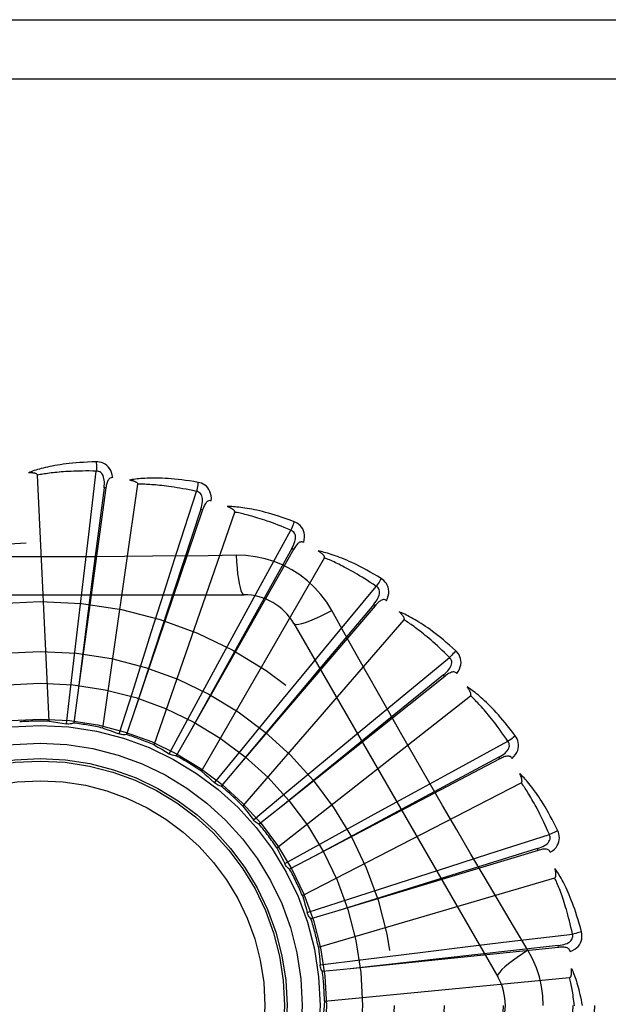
# Model space of a CAD drawing. Header units: inches. Extents: x 0 to 200, y 0 to 129.
# Tile 137 of 256: x 40.725 to 41.024, y 72.561 to 73.061. Entities that reach past the tile are written whole.
import ezdxf

# ---------------------------------------------------------------- set-up
doc = ezdxf.new("R2010")
doc.units = ezdxf.units.IN
doc.header["$LTSCALE"] = 11
doc.header["$MEASUREMENT"] = 0
doc.linetypes.add('HIDDEN', pattern=[0.2, 0.1, -0.1])
doc.layers.add('LEFTHAND_DOOR_ASSEMBLY', color=7, linetype='CONTINUOUS')

msp = doc.modelspace()

# ---------------------------------------------------------------- linework, layer by layer
at = {"layer": 'LEFTHAND_DOOR_ASSEMBLY', "color": 8, "linetype": 'HIDDEN'}
for p, q in [((40.1570536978, 73.0608016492), (41.2190536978, 73.0608016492)), ((40.1270536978, 73.0308016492), (41.2190536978, 73.0308016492)), ((40.7601797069, 72.7997826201), (40.7640566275, 72.8318452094)), ((40.7401286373, 72.7049802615), (40.7341823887, 72.8298073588)), ((40.767331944, 72.7015089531), (40.78511686, 72.8252057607)), ((40.7689085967, 72.8232835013), (40.7545361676, 72.7181690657)), ((40.7679578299, 72.823413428), (40.7625340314, 72.781124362)), ((40.7689086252, 72.8232837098), (40.7679578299, 72.823413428)), ((40.8049621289, 72.7908034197), (40.8148368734, 72.8215528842)), ((40.8179808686, 72.8122277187), (40.7839751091, 72.7117327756)), ((40.7933867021, 72.6929521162), (40.8342599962, 72.8110477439)), ((40.817071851, 72.8125351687), (40.8037428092, 72.7720367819)), ((40.8179809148, 72.8122278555), (40.817071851, 72.8125351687)), ((40.8472359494, 72.7735113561), (40.8627516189, 72.80183633)), ((40.7576549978, 72.77864383), (40.7601797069, 72.7997826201)), ((40.7984825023, 72.7705244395), (40.8049621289, 72.7908034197)), ((40.8640739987, 72.7920846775), (40.8116639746, 72.6998414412)), ((40.8632395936, 72.7925586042), (40.8424870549, 72.7553146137)), ((40.86407407, 72.79208480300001), (40.8632395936, 72.7925586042)), ((40.8173512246, 72.6796190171), (40.8798356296, 72.7878451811)), ((40.8350122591, 72.7891559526), (40.8208435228, 72.7889465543)), ((40.7625340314, 72.781124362), (40.7545288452, 72.71811161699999)), ((40.75513296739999, 72.7572653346), (40.7576549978, 72.77864383)), ((40.8037428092, 72.7720367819), (40.7839570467, 72.71167775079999)), ((40.7919601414, 72.7500095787), (40.7984825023, 72.7705244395)), ((40.8370355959, 72.75482512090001), (40.8472359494, 72.7735113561)), ((40.8854732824, 72.7485314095), (40.9060691, 72.7734081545)), ((40.6321117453, 72.7691350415), (40.8389956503, 72.7691350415)), ((40.9055220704, 72.763582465), (40.836602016, 72.6829248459)), ((40.9047924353, 72.7642057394), (40.87736645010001, 72.7315622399)), ((40.9055221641, 72.7635825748), (40.9047924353, 72.7642057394)), ((40.7514468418, 72.7256125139), (40.75513296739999, 72.7572653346)), ((40.8424870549, 72.7553146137), (40.81163582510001, 72.6997908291)), ((40.8383593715, 72.6619915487), (40.9201965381, 72.75643667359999)), ((40.8267486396, 72.7359153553), (40.8370355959, 72.75482512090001)), ((40.8642547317, 72.7545517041), (40.9676966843, 72.5753849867)), ((40.7823502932, 72.71962636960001), (40.7919601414, 72.7500095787)), ((40.8719208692, 72.7321132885), (40.8854732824, 72.7485314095)), ((40.8115623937, 72.707899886), (40.8267486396, 72.7359153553)), ((40.918292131, 72.7167664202), (40.9432237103, 72.7372958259)), ((40.87736645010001, 72.7315622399), (40.8365647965, 72.6828804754)), ((40.858241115, 72.7154920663), (40.8719208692, 72.7321132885)), ((40.7489254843, 72.70366512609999), (40.7514468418, 72.7256125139)), ((40.9408270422, 72.7277512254), (40.8578879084, 72.6615944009)), ((40.940228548, 72.72850132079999), (40.9071203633, 72.7016381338)), ((40.940827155, 72.7277513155), (40.940228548, 72.72850132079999)), ((40.7545361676, 72.7181690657), (40.7525843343, 72.7040439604)), ((40.7757209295, 72.6985527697), (40.7823502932, 72.71962636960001)), ((40.838027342, 72.690856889), (40.858241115, 72.7154920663)), ((40.8556518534, 72.64070681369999), (40.9538839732, 72.7179574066)), ((40.9018774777, 72.7032098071), (40.918292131, 72.7167664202)), ((40.7839751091, 72.7117327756), (40.7793853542, 72.69823231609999)), ((40.8010646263, 72.68846172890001), (40.8115623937, 72.707899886)), ((40.9071203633, 72.7016381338), (40.8578429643, 72.661557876)), ((40.8852993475, 72.6894778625), (40.9018774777, 72.7032098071)), ((40.8116639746, 72.6998414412), (40.8046021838, 72.68745356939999)), ((40.8240405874, 72.6737567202), (40.838027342, 72.690856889)), ((40.9445063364, 72.67936445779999), (40.9728725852, 72.6948045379)), ((40.8607886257, 72.6691133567), (40.8852993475, 72.6894778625)), ((40.9687129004, 72.6858859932), (40.8747523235, 72.636621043)), ((40.9682671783, 72.6867357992), (40.9306734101, 72.66662383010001)), ((40.9687130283, 72.68588606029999), (40.9682671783, 72.6867357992)), ((40.836602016, 72.6829248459), (40.8273234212, 72.6720972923)), ((40.9258227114, 72.6691593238), (40.9445063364, 72.67936445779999)), ((40.8686036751, 72.6165340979), (40.9796803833, 72.673798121)), ((40.8438184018, 72.654969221), (40.8607886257, 72.6691133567)), ((40.9306734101, 72.66662383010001), (40.8747012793, 72.6365936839)), ((40.906945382, 72.6588129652), (40.9258227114, 72.6691593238)), ((40.8578879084, 72.6615944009), (40.8467278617, 72.65271850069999)), ((40.8790235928, 72.64345515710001), (40.906945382, 72.6588129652)), ((40.9631684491, 72.6376773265), (40.9939441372, 72.64747003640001)), ((40.8596832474, 72.6327782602), (40.8790235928, 72.64345515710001)), ((40.9878949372, 72.6404186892), (40.947174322, 72.627784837)), ((40.9881719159, 72.6394999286), (40.9878949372, 72.6404186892)), ((40.8747523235, 72.636621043), (40.8621141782, 72.6300175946)), ((40.9881717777, 72.639499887), (40.8865857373, 72.60890737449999)), ((40.9428911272, 72.6311925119), (40.9631684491, 72.6376773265)), ((40.8598028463, 72.6325369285), (40.8596832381, 72.6327782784)), ((40.9223968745, 72.62460568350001), (40.9428911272, 72.6311925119)), ((40.876746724, 72.5903470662), (40.996653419, 72.6255548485)), ((40.947174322, 72.627784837), (40.8865304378, 72.60889017)), ((40.8920731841, 72.6148096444), (40.9223968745, 72.62460568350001)), ((40.8710617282, 72.6079858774), (40.8920731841, 72.6148096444)), ((40.8865857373, 72.60890737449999), (40.8729262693, 72.6048150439)), ((40.9830436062, 72.5888451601), (40.9757778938, 72.6010109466)), ((40.9736039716, 72.5932117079), (41.0056767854, 72.5970031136)), ((40.9985003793, 72.59026942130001), (40.8929604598, 72.57945504)), ((40.9310953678, 72.5880923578), (40.9524658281, 72.5906815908)), ((40.9524658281, 72.5906815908), (40.9736039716, 72.5932117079)), ((40.9984024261, 72.5912240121), (40.9560267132, 72.5865248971)), ((40.9985005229, 72.5902694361), (40.9984024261, 72.5912240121)), ((40.9560267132, 72.5865248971), (40.8929029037, 72.57944861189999)), ((40.8994657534, 72.584212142), (40.9310953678, 72.5880923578)), ((40.8775425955, 72.58148813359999), (40.8994657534, 72.584212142)), ((40.8929604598, 72.57945504), (40.8787733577, 72.5780217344)), ((40.879786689, 72.5630921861), (41.0041896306, 72.5749712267))]:
    msp.add_line(p, q, dxfattribs=at)
for points in [[(40.7639969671, 72.83651788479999), (40.7617685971, 72.8364708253), (40.7596363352, 72.83639643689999), (40.7576023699, 72.83629772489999), (40.7556605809, 72.836176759), (40.7538067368, 72.8360352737), (40.7520371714, 72.8358754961), (40.7503479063, 72.8356990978), (40.7487355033, 72.83550815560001), (40.7471962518, 72.8353043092), (40.7457268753, 72.8350895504), (40.7443238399, 72.8348655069), (40.7429841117, 72.8346341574), (40.7417041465, 72.8343977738), (40.740481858, 72.83415653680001), (40.7393144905, 72.83391126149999), (40.7382005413, 72.8336616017), (40.7371382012, 72.8334070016), (40.7361257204, 72.8331482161), (40.7351614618, 72.83288525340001), (40.7342433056, 72.83261936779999), (40.7333692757, 72.8323513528), (40.7325372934, 72.8320823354), (40.7317453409, 72.83181394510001), (40.7309912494, 72.83154525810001), (40.7302719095, 72.8312754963), (40.7295882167, 72.8310054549)], [(40.7723862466, 72.8285497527), (40.7721471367, 72.8298868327), (40.7717993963, 72.8311014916), (40.7713415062, 72.8322019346), (40.7707786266, 72.8331773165), (40.770113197, 72.8340271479), (40.7693564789, 72.8347483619), (40.76851016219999, 72.83533962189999), (40.7676084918, 72.8358057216), (40.766675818, 72.8361422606), (40.7657436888, 72.8363678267), (40.7648549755, 72.8364934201), (40.7639969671, 72.83651788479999)], [(40.7639969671, 72.8365178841), (40.7640338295, 72.8358960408), (40.7640606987, 72.8351854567), (40.7640765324, 72.8344090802), (40.7640810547, 72.8335811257), (40.7640741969, 72.8327167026), (40.7640563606, 72.8318452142)], [(40.7341823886, 72.8298073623), (40.7341418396, 72.8299754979), (40.7340634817, 72.83012504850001), (40.7339435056, 72.830255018), (40.7337933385, 72.8303683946), (40.7336222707, 72.830467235), (40.7334329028, 72.83055333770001), (40.7332311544, 72.8306287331), (40.7330163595, 72.83069478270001), (40.7327895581, 72.8307534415), (40.7325515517, 72.8308049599), (40.7323033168, 72.830850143), (40.7320453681, 72.83088928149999), (40.7317789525, 72.8309228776), (40.7315028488, 72.8309511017), (40.7312166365, 72.83097435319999), (40.7309191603, 72.8309924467), (40.730603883, 72.8310055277), (40.7302865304, 72.8310130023), (40.729982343, 72.8310142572), (40.7296862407, 72.8310094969)], [(40.7640566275, 72.8318452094), (40.7622067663, 72.8318851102), (40.7604308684, 72.8319080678), (40.7587304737, 72.8319134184), (40.7571009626, 72.8319031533), (40.7555391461, 72.8318785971), (40.754042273, 72.83184108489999), (40.7526073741, 72.8317920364), (40.7512319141, 72.8317325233), (40.7499131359, 72.8316637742), (40.7486487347, 72.8315867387), (40.7474361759, 72.8315024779), (40.7462733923, 72.8314118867), (40.745158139, 72.8313159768), (40.7440884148, 72.83121545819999), (40.7430620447, 72.8311112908), (40.7420773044, 72.8310037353), (40.7411321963, 72.8308933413), (40.7402253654, 72.83078020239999), (40.7393552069, 72.8306644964), (40.7385204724, 72.83054652), (40.7377198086, 72.8304265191), (40.7369519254, 72.8303048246), (40.7362154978, 72.8301817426), (40.7355092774, 72.83005759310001), (40.7348313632, 72.8299328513), (40.7341823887, 72.8298073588)], [(40.767956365, 72.82341328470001), (40.7680666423, 72.8244452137), (40.7681230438, 72.8254264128), (40.7681228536, 72.8263595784), (40.7680638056, 72.8272412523), (40.767941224, 72.82807099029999), (40.7677539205, 72.8288418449), (40.7675021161, 72.8295513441), (40.7671804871, 72.8301825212), (40.7667854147, 72.8307173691), (40.7663223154, 72.8311541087), (40.7657929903, 72.8314841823), (40.7652232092, 72.8317095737), (40.7646423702, 72.8318299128), (40.7640522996, 72.8318456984)], [(40.7723898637, 72.8285492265), (40.7719280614, 72.8285670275), (40.7715014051, 72.8285010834), (40.7711083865, 72.8283463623), (40.7707535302, 72.8281179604), (40.7704434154, 72.8278283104), (40.7701703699, 72.8274803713), (40.7699297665, 72.82707888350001), (40.7697190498, 72.8266309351), (40.7695353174, 72.82614345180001), (40.7693749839, 72.8256216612), (40.7692340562, 72.8250725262), (40.7691108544, 72.8244977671), (40.7690019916, 72.8239019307), (40.7689085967, 72.8232835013)], [(40.8156626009, 72.8261524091), (40.8134655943, 72.82652792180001), (40.8113577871, 72.826858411), (40.8093418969, 72.8271464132), (40.8074123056, 72.82739511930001), (40.8055651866, 72.8276070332), (40.8037973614, 72.8277850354), (40.80210523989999, 72.8279315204), (40.8004858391, 72.828049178), (40.7989358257, 72.8281403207), (40.7974523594, 72.8282075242), (40.7960322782, 72.8282530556), (40.7946729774, 72.8282794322), (40.793371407, 72.8282895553), (40.79212555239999, 72.82828399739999), (40.7909328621, 72.8282640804), (40.789791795, 72.8282297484), (40.7887004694, 72.8281807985), (40.7876573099, 72.8281183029), (40.7866607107, 72.82804257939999), (40.7857088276, 72.8279552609), (40.7847998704, 72.8278575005), (40.7839320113, 72.8277507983), (40.7831035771, 72.8276371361), (40.7823122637, 72.8275160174), (40.7815548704, 72.8273872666), (40.7808324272, 72.8272514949)], [(40.78511686, 72.8252057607), (40.7851088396, 72.8253785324), (40.7850601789, 72.8255401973), (40.7849669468, 72.8256904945), (40.7848409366, 72.8258302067), (40.7846916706, 72.82595960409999), (40.7845220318, 72.8260799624), (40.7843382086, 72.8261921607), (40.7841398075, 72.8262976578), (40.7839282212, 72.8263981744), (40.7837042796, 72.8264938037), (40.7834690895, 72.82658515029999), (40.7832232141, 72.8266724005), (40.7829679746, 72.82675580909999), (40.782702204, 72.8268357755), (40.7824255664, 72.8269127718), (40.7821368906, 72.826986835), (40.7818351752, 72.8270584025), (40.7815195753, 72.8271267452), (40.7811887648, 72.82719120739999), (40.7808431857, 72.8272520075)], [(40.8148368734, 72.8215528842), (40.8130281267, 72.8219427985), (40.8112887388, 72.8223017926), (40.8096200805, 72.8226288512), (40.80801803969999, 72.8229270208), (40.806479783, 72.8231984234), (40.8050028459, 72.82344481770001), (40.8035845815, 72.8236681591), (40.8022227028, 72.8238699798), (40.800914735, 72.8240520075), (40.7996585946, 72.8242156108), (40.7984519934, 72.824362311), (40.7972930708, 72.8244933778), (40.7961798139, 72.8246102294), (40.7951103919, 72.8247139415), (40.7940828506, 72.824805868), (40.7930955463, 72.8248865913), (40.7921466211, 72.8249570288), (40.7912347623, 72.8250175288), (40.7903584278, 72.8250685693), (40.7895164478, 72.8251106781), (40.7887075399, 72.8251443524), (40.7879305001, 72.82517016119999), (40.787184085, 72.8251886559), (40.7864671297, 72.8252003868), (40.7857778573, 72.8252061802), (40.78511686, 72.8252057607)], [(40.8156626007, 72.8261524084), (40.8155815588, 72.8255379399), (40.815474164, 72.82483903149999), (40.8153439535, 72.8240795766), (40.815192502, 72.8232688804), (40.8150213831, 72.8224165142), (40.8148366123, 72.8215529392)], [(40.8223922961, 72.8167405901), (40.8224105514, 72.8180987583), (40.822298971, 72.8193572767), (40.8220576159, 72.8205244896), (40.8216895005, 72.8215887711), (40.8211969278, 72.8225491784), (40.8205903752, 72.8234005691), (40.8198712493, 72.8241413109), (40.8190740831, 72.8247696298), (40.8182219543, 72.825276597), (40.8173493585, 72.8256744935), (40.816500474, 72.8259660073), (40.8156626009, 72.8261524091)], [(40.8170703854, 72.8125353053), (40.8173739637, 72.81352771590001), (40.8176150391, 72.8144805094), (40.8177914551, 72.8153968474), (40.817900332, 72.8162737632), (40.8179369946, 72.8171117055), (40.8178989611, 72.8179040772), (40.8177859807, 72.81864840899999), (40.817589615, 72.8193290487), (40.8173029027, 72.8199289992), (40.8169308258, 72.8204454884), (40.8164735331, 72.8208697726), (40.8159567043, 72.8211989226), (40.8154091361, 72.8214270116), (40.8148327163, 72.8215541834)], [(40.8223960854, 72.8167393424), (40.821945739, 72.8168442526), (40.8215141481, 72.81686025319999), (40.8210988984, 72.8167826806), (40.8207072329, 72.8166255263), (40.8203479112, 72.8163997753), (40.82001397, 72.816109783), (40.8197017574, 72.815761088), (40.8194100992, 72.8153611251), (40.8191374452, 72.8149172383), (40.8188812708, 72.81443523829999), (40.8186389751, 72.8139227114), (40.8184092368, 72.8133816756), (40.8181895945, 72.8128172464), (40.8179808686, 72.8122277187)], [(40.86443289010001, 72.80619646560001), (40.8623466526, 72.80698097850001), (40.8603394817, 72.8077044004), (40.858414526, 72.8083687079), (40.8565668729, 72.8089780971), (40.8547932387, 72.809535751), (40.8530910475, 72.8100450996), (40.8514572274, 72.8105091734), (40.8498893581, 72.8109311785), (40.8483846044, 72.811314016), (40.8469406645, 72.8116607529), (40.8455548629, 72.8119742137), (40.8442251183, 72.812257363), (40.8429489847, 72.812513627), (40.8417245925, 72.8127439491), (40.8405496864, 72.8129501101), (40.8394227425, 72.81313234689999), (40.8383418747, 72.8132908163), (40.8373057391, 72.8134268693), (40.836312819, 72.8135411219), (40.8353616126, 72.8136355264), (40.8344505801, 72.8137115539), (40.8335782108, 72.81377102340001), (40.8327432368, 72.8138161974), (40.8319433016, 72.81384702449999), (40.8311752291, 72.813863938), (40.8304401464, 72.8138673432)], [(40.8342599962, 72.8110477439), (40.834284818, 72.8112189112), (40.834267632, 72.8113868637), (40.8342045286, 72.8115520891), (40.8341072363, 72.8117131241), (40.8339851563, 72.811868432), (40.8338413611, 72.8120187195), (40.8336820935, 72.812163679), (40.8335072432, 72.81230481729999), (40.8333185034, 72.8124435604), (40.8331167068, 72.81257984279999), (40.8329030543, 72.8127140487), (40.8326781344, 72.8128462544), (40.8324432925, 72.8129764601), (40.8321974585, 72.8131052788), (40.8319403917, 72.8132332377), (40.8316709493, 72.8133605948), (40.8313831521, 72.81348990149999), (40.8310912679, 72.8136148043), (40.8308091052, 72.813729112), (40.8305320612, 72.8138348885)], [(40.8627516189, 72.80183633), (40.8610493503, 72.80256150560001), (40.8594093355, 72.8032431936), (40.8578327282, 72.8038801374), (40.85631606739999, 72.8044761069), (40.8548569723, 72.8050337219), (40.8534533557, 72.8055551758), (40.8521029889, 72.80604288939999), (40.850803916, 72.8064988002), (40.8495540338, 72.8069250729), (40.8483515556, 72.8073234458), (40.8471945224, 72.8076958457), (40.8460813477, 72.80804387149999), (40.8450103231, 72.80836929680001), (40.8439798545, 72.8086735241), (40.8429882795, 72.8089582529), (40.842034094, 72.80922436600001), (40.8411156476, 72.8094731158), (40.84023171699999, 72.8097050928), (40.8393808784, 72.80992105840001), (40.8385620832, 72.810121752), (40.8377741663, 72.8103079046), (40.8370160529, 72.8104803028), (40.8362866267, 72.8106397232), (40.8355848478, 72.8107869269), (40.8349091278, 72.8109230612), (40.8342599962, 72.8110477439)], [(40.8644328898, 72.8061964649), (40.8642370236, 72.80560843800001), (40.8639993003, 72.8049424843), (40.863727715, 72.80422139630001), (40.8634255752, 72.8034540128), (40.8630962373, 72.8026494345), (40.86275137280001, 72.8018364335)], [(40.8692597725, 72.7956811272), (40.869534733, 72.7970112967), (40.8696633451, 72.7982681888), (40.8696472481, 72.7994599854), (40.8694872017, 72.8005747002), (40.8691852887, 72.8016109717), (40.868750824, 72.8025617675), (40.86818488, 72.8034252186), (40.8675210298, 72.80419304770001), (40.8667802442, 72.8048521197), (40.86599871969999, 72.80540796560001), (40.865220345, 72.80585486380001), (40.86443289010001, 72.80619646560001)], [(40.8632381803, 72.7925590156), (40.8637240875, 72.79347603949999), (40.8641411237, 72.7943659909), (40.8644877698, 72.7952323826), (40.8647606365, 72.7960728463), (40.8649552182, 72.7968887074), (40.8650678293, 72.7976739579), (40.8650977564, 72.7984262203), (40.8650337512, 72.79913172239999), (40.8648657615, 72.7997750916), (40.8645981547, 72.8003526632), (40.8642294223, 72.8008558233), (40.8637842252, 72.8012768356), (40.8632897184, 72.8016044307), (40.8627477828, 72.8018383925)], [(40.8692625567, 72.7956794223), (40.8688406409, 72.79586751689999), (40.8684201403, 72.79596481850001), (40.8679977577, 72.7959672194), (40.8675833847, 72.79588704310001), (40.8671878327, 72.7957333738), (40.8668050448, 72.7955118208), (40.8664324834, 72.7952285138), (40.8660704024, 72.7948909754), (40.8657186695, 72.7945067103), (40.8653759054, 72.7940819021), (40.8650409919, 72.79362449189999), (40.8647130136, 72.7931367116), (40.8643905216, 72.79262405), (40.8640739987, 72.7920846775)], [(40.9085451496, 72.7773713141), (40.9066450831, 72.7785364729), (40.9048110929, 72.7796266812), (40.9030466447, 72.78064328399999), (40.9013477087, 72.78159133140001), (40.8997116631, 72.78247457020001), (40.8981366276, 72.783296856), (40.8966201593, 72.784061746), (40.8951604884, 72.7847728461), (40.89375538, 72.7854335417), (40.89240315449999, 72.78604728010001), (40.8911017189, 72.78661734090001), (40.8898495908, 72.7871470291), (40.88864501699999, 72.7876401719), (40.8874863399, 72.7880980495), (40.886371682, 72.7885228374), (40.8852995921, 72.7889150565), (40.8842682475, 72.78927521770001), (40.8832765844, 72.789604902), (40.8823232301, 72.7899050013), (40.8814070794, 72.7901777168), (40.8805268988, 72.7904247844), (40.879681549, 72.7906482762), (40.8788702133, 72.7908506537), (40.878090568, 72.79103231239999), (40.8773395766, 72.791194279), (40.8766184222, 72.7913367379)], [(40.8798356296, 72.7878451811), (40.8798923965, 72.78800855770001), (40.8799073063, 72.7881767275), (40.8798766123, 72.7883509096), (40.8798115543, 72.7885274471), (40.8797210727, 72.7887030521), (40.8796083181, 72.7888778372), (40.8794793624, 72.78905031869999), (40.8793343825, 72.789221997), (40.8791753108, 72.7893939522), (40.8790029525, 72.789565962), (40.8788185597, 72.7897381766), (40.8786227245, 72.7899105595), (40.8784167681, 72.7900828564), (40.8781997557, 72.7902558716), (40.8779715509, 72.7904301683), (40.87773108, 72.7906062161), (40.8774778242, 72.7907846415), (40.8772099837, 72.79096553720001), (40.8769253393, 72.7911492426), (40.8766246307, 72.7913356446)], [(40.8208435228, 72.7889465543), (40.7925121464, 72.78863938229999), (40.7783012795, 72.78850966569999), (40.7640718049, 72.7884170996), (40.7498422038, 72.7883499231), (40.7356034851, 72.7883331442), (40.7213635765, 72.78834693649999), (40.7071290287, 72.78841247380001), (40.692893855, 72.7885040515)], [(40.8350121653, 72.78915792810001), (40.83520774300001, 72.7857713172), (40.8354616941, 72.7825866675), (40.8357644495, 72.7797037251), (40.8361147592, 72.777104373), (40.8365125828, 72.7747934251), (40.836952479, 72.77283117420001), (40.8374282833, 72.7712494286), (40.8379327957, 72.7700867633), (40.8384602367, 72.7693748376), (40.8389953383, 72.7691350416)], [(40.88358504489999, 72.7611124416), (40.8809879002, 72.7653105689), (40.8780483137, 72.7692337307), (40.8747759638, 72.7728701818), (40.8711950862, 72.77619562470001), (40.8673242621, 72.7791929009), (40.8631985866, 72.7818331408), (40.8588499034, 72.784089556), (40.8543162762, 72.7859484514), (40.8496394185, 72.7873953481), (40.8448438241, 72.78841878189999), (40.839963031, 72.7890061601), (40.8350122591, 72.7891559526)], [(40.9060691, 72.7734081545), (40.904534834, 72.7744423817), (40.9030534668, 72.7754221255), (40.9016258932, 72.7763459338), (40.9002494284, 72.7772181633), (40.8989222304, 72.778041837), (40.8976426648, 72.77881950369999), (40.8964090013, 72.7795539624), (40.895219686, 72.7802474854), (40.8940730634, 72.7809025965), (40.8929677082, 72.7815213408), (40.8919020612, 72.782105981), (40.8908748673, 72.7826583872), (40.8898847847, 72.7831806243), (40.8889305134, 72.7836743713), (40.8880107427, 72.78414161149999), (40.8871241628, 72.7845834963), (40.8862693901, 72.7850015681), (40.8854453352, 72.78539663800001), (40.8846507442, 72.785769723), (40.8838847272, 72.7861217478), (40.8831462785, 72.7864536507), (40.8824344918, 72.7867664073), (40.8817484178, 72.7870609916), (40.8810871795, 72.7873383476), (40.8804494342, 72.78759990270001), (40.8798356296, 72.7878451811)], [(40.9085451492, 72.7773713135), (40.90824153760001, 72.7768309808), (40.9078820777, 72.7762220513), (40.9074789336, 72.7755653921), (40.9070370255, 72.7748690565), (40.9065613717, 72.7741413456), (40.906068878, 72.7734083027)], [(40.9112947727, 72.7661324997), (40.9118165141, 72.767386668), (40.9121806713, 72.7685965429), (40.9123904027, 72.7697698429), (40.9124441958, 72.7708946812), (40.9123438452, 72.7719693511), (40.9120971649, 72.7729851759), (40.9117048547, 72.7739401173), (40.9111983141, 72.7748196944), (40.9105956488, 72.7756070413), (40.9099334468, 72.7763007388), (40.9092537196, 72.77688686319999), (40.9085451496, 72.7773713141)], [(40.9047911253, 72.7642064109), (40.9054417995, 72.76501490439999), (40.9060197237, 72.7658098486), (40.9065240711, 72.7665949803), (40.9069510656, 72.7673686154), (40.9072965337, 72.768132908), (40.9075557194, 72.76888265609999), (40.9077274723, 72.7696156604), (40.9077981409, 72.7703205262), (40.9077549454, 72.7709840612), (40.9076014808, 72.7716018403), (40.9073346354, 72.7721656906), (40.9069771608, 72.7726633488), (40.9065535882, 72.7730786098), (40.9060657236, 72.7734109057)], [(40.9112977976, 72.7661299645), (40.910919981, 72.7663942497), (40.9105259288, 72.766569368), (40.9101115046, 72.7666519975), (40.9096891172, 72.7666521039), (40.9092714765, 72.7665762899), (40.9088535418, 72.7664313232), (40.9084339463, 72.7662237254), (40.9080143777, 72.7659608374), (40.9075961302, 72.7656500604), (40.9071790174, 72.7652977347), (40.9067634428, 72.7649118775), (40.9063489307, 72.76449485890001), (40.9059350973, 72.7640523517), (40.9055220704, 72.763582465)], [(40.864254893, 72.7545514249), (40.864715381, 72.7542128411), (40.8655595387, 72.7541063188), (40.8667519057, 72.75423051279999), (40.8682815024, 72.7545768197), (40.8701487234, 72.7551463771), (40.8723339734, 72.7559393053), (40.8748073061, 72.7569455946), (40.877534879, 72.7581543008), (40.8804899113, 72.7595570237), (40.8835868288, 72.7611133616)], [(40.9114198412, 72.7115973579), (40.8974513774, 72.7363490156), (40.8905134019, 72.7486931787), (40.88358504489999, 72.7611124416)], [(40.9464050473, 72.7407187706), (40.9447598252, 72.7422224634), (40.9431653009, 72.7436400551), (40.9416251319, 72.74497221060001), (40.9401363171, 72.7462246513), (40.938696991, 72.7474015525), (40.937306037, 72.74850705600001), (40.9359617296, 72.7495451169), (40.9346630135, 72.750519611), (40.9334083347, 72.7514342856), (40.9321966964, 72.7522928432), (40.9310266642, 72.75309890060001), (40.9298974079, 72.7538559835), (40.9288079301, 72.75456818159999), (40.9277568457, 72.7552370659), (40.9267427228, 72.7558651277), (40.9257642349, 72.7564531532), (40.924819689, 72.7570019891), (40.9239083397, 72.757513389), (40.9230290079, 72.75798848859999), (40.922181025, 72.7584296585), (40.9213635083, 72.75883883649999), (40.9205757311, 72.759218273), (40.9198173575, 72.7595705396), (40.9190861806, 72.7598964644), (40.9183794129, 72.76019763), (40.9176982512, 72.7604739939)], [(40.9201965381, 72.75643667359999), (40.9202831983, 72.7565863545), (40.920329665, 72.75674866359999), (40.9203324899, 72.7569255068), (40.9203020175, 72.75711116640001), (40.9202464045, 72.75730072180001), (40.9201687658, 72.7574936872), (40.9200747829, 72.7576874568), (40.9199649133, 72.7578834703), (40.919841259, 72.7580824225), (40.9197045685, 72.7582839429), (40.9195560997, 72.7584879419), (40.9193964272, 72.7586942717), (40.9192268, 72.75890243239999), (40.9190464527, 72.7591133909), (40.9188553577, 72.75932772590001), (40.9186525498, 72.7595461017), (40.9184374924, 72.7597693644), (40.9182088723, 72.7599975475), (40.917965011, 72.7602310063), (40.917706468, 72.7604696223)], [(40.9432237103, 72.7372958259), (40.9419128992, 72.738601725), (40.9406437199, 72.7398441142), (40.9394167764, 72.74102139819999), (40.9382302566, 72.742138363), (40.9370829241, 72.7431983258), (40.9359736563, 72.7442040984), (40.9349012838, 72.74515875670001), (40.9338647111, 72.7460648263), (40.9328627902, 72.7469250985), (40.9318945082, 72.7477418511), (40.9309587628, 72.74851760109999), (40.9300546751, 72.7492544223), (40.9291813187, 72.7499545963), (40.9283377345, 72.7506200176), (40.9275230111, 72.7512528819), (40.9267360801, 72.75185456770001), (40.9259758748, 72.7524268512), (40.9252414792, 72.752970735), (40.9245318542, 72.7534874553), (40.9238463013, 72.7539780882), (40.9231840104, 72.7544437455), (40.9225442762, 72.7548855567), (40.9219263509, 72.7553046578), (40.9213295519, 72.7557021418), (40.9207528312, 72.75607966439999), (40.9201965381, 72.75643667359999)], [(40.9464050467, 72.7407187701), (40.9460046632, 72.7402456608), (40.9455364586, 72.7397157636), (40.9450163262, 72.7391472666), (40.9444506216, 72.7385471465), (40.9438458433, 72.7379226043), (40.9432235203, 72.7372960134)], [(40.9469780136, 72.7291626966), (40.9477276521, 72.7302953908), (40.9483141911, 72.7314144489), (40.9487421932, 72.7325268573), (40.9490079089, 72.73362120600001), (40.9491127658, 72.734695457), (40.9490627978, 72.7357396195), (40.9488583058, 72.7367515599), (40.9485273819, 72.7377111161), (40.9480846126, 72.7385982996), (40.9475656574, 72.7394047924), (40.9470091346, 72.740108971), (40.9464050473, 72.7407187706)], [(40.9402273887, 72.728502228), (40.9410193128, 72.72917297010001), (40.9417372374, 72.7298441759), (40.9423810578, 72.73051967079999), (40.9429467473, 72.731198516), (40.9434306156, 72.7318836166), (40.9438270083, 72.7325707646), (40.9441343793, 72.73325801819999), (40.9443371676, 72.73393677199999), (40.9444203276, 72.7345964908), (40.9443865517, 72.7352321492), (40.944231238, 72.7358363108), (40.9439744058, 72.7363926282), (40.9436370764, 72.7368805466), (40.9432209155, 72.7372991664)], [(40.9469800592, 72.7291599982), (40.9466582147, 72.72949148), (40.9463039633, 72.7297381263), (40.9459127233, 72.7298973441), (40.9454982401, 72.72997691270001), (40.9450739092, 72.729981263), (40.9446361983, 72.7299178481), (40.94418502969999, 72.7297933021), (40.9437234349, 72.7296145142), (40.9432540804, 72.7293885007), (40.942777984, 72.7291215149), (40.9422970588, 72.72882134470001), (40.94181128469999, 72.7284904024), (40.9413213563, 72.728134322), (40.9408270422, 72.7277512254)], [(40.9766442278, 72.6975635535), (40.9753133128, 72.699351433), (40.9740158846, 72.7010451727), (40.9727556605, 72.7026447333), (40.9715307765, 72.7041563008), (40.9703401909, 72.7055843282), (40.9691835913, 72.7069330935), (40.9680600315, 72.7082068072), (40.9669692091, 72.70940947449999), (40.9659103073, 72.7105450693), (40.964883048, 72.71161741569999), (40.9638867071, 72.7126303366), (40.9629211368, 72.7135874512), (40.9619861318, 72.714492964), (40.961080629, 72.7153486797), (40.9602036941, 72.7161573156), (40.9593541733, 72.7169198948), (40.95853056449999, 72.71763756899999), (40.9577324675, 72.7183122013), (40.9569589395, 72.71894512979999), (40.9562097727, 72.719538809), (40.9554844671, 72.7200953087), (40.9547827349, 72.72061697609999), (40.954104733, 72.7211063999), (40.9534484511, 72.7215648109), (40.9528114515, 72.7219942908), (40.9521949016, 72.7223945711)], [(40.9538839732, 72.7179574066), (40.9539973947, 72.718087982), (40.9540737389, 72.7182385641), (40.9541099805, 72.71841167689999), (40.9541151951, 72.7185997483), (40.9540964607, 72.718796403), (40.954056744, 72.7190005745), (40.9540011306, 72.7192086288), (40.9539303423, 72.719421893), (40.9538465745, 72.7196406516), (40.9537504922, 72.7198643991), (40.9536433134, 72.7200928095), (40.9535255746, 72.7203256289), (40.9533984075, 72.72056213), (40.9532612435, 72.72080340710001), (40.953114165, 72.7210500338), (40.9529563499, 72.721302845), (40.9527841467, 72.7215672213), (40.9526061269, 72.7218300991), (40.9524305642, 72.7220787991), (40.9522547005, 72.7223175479)], [(40.9728725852, 72.6948045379), (40.9718326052, 72.6963349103), (40.9708214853, 72.6977950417), (40.9698395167, 72.6991832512), (40.9688858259, 72.7005045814), (40.9679598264, 72.7017625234), (40.9670609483, 72.7029600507), (40.9661886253, 72.7041004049), (40.9653422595, 72.7051862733), (40.9645212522, 72.706220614), (40.9637250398, 72.7072058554), (40.9629530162, 72.7081446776), (40.9622047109, 72.7090392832), (40.9614796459, 72.7098920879), (40.9607772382, 72.7107051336), (40.9600970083, 72.7114807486), (40.959438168, 72.7122204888), (40.958800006, 72.71292630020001), (40.9581818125, 72.7135993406), (40.9575828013, 72.7142410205), (40.9570024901, 72.7148525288), (40.9564402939, 72.7154351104), (40.9558957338, 72.715990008), (40.9553682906, 72.7165184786), (40.954857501, 72.7170217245), (40.954362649, 72.71750156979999), (40.9538839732, 72.7179574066)], [(40.9757778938, 72.6010109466), (40.9613461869, 72.6253930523), (40.9541284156, 72.63763516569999), (40.9469335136, 72.6499119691), (40.9397605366, 72.66220157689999), (40.9326266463, 72.6745242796), (40.9255186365, 72.6868632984), (40.9184581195, 72.699223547), (40.9114198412, 72.7115973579)], [(40.7401286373, 72.7049802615), (40.7423390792, 72.7047008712), (40.7445420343, 72.7043885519), (40.7467375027, 72.7040433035), (40.7489254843, 72.70366512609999)], [(40.7525843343, 72.7040439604), (40.7519984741, 72.70383713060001), (40.7513982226, 72.7036876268), (40.7507776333, 72.7035949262), (40.7501520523, 72.7035597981), (40.7495367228, 72.7035832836), (40.7489255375, 72.7036651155)], [(40.767331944, 72.7015089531), (40.7694495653, 72.70081628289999), (40.7715536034, 72.7000926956), (40.7736440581, 72.6993381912), (40.7757209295, 72.6985527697)], [(40.7793853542, 72.69823231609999), (40.7787709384, 72.6981400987), (40.7781532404, 72.698106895), (40.7775263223, 72.6981333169), (40.7769053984, 72.69821721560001), (40.7763056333, 72.69835672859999), (40.7757209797, 72.6985527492)], [(40.9766442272, 72.69756355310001), (40.9761615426, 72.6971747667), (40.9756015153, 72.6967430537), (40.9749831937, 72.69628326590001), (40.9743141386, 72.695801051), (40.973602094, 72.6953022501), (40.9728724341, 72.694804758)], [(40.9750198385, 72.68610787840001), (40.9759702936, 72.6870782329), (40.976758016, 72.6880660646), (40.9773888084, 72.6890773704), (40.9778568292, 72.69010165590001), (40.9781630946, 72.6911366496), (40.9783116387, 72.6921713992), (40.9783023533, 72.693203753), (40.9781590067, 72.69420859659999), (40.9778921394, 72.6951635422), (40.9775351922, 72.69605367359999), (40.9771219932, 72.6968504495), (40.9766442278, 72.6975635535)], [(40.7933867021, 72.6929521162), (40.7953349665, 72.691871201), (40.79726404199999, 72.6907624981), (40.7991739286, 72.6896260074), (40.8010646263, 72.68846172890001)], [(40.9682662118, 72.6867369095), (40.9691707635, 72.6872456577), (40.9700027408, 72.6877688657), (40.9707627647, 72.6883103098), (40.9714467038, 72.68886983), (40.9720514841, 72.6894509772), (40.9725707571, 72.6900506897), (40.9730026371, 72.6906673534), (40.9733302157, 72.6912954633), (40.9735367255, 72.691927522), (40.9736238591, 72.69255808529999), (40.9735856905, 72.6931807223), (40.9734387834, 72.6937755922), (40.9731998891, 72.69431853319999), (40.9728704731, 72.69480834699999)], [(40.8046021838, 72.68745356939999), (40.8039814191, 72.6874792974), (40.8033685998, 72.68756359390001), (40.8027580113, 72.6877081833), (40.8021641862, 72.6879080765), (40.8016016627, 72.6881585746), (40.8010646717, 72.6884616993)], [(40.9750214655, 72.68610467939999), (40.9747680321, 72.6864912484), (40.9744667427, 72.6868005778), (40.9741126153, 72.6870309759), (40.9737205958, 72.68718751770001), (40.9733046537, 72.687272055), (40.9728627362, 72.68729256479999), (40.9723960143, 72.68725557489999), (40.9719087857, 72.6871672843), (40.9714049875, 72.6870340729), (40.9708868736, 72.6868619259), (40.97035786, 72.6866581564), (40.9698183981, 72.6864251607), (40.969270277, 72.68616837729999), (40.9687129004, 72.6858859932)], [(40.8173512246, 72.6796190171), (40.8190597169, 72.67818892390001), (40.8207441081, 72.67673517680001), (40.8224043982, 72.6752577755), (40.8240405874, 72.6737567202)], [(40.9981697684, 72.649465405), (40.9972012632, 72.65147285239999), (40.9962478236, 72.65338152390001), (40.9953130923, 72.6551906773), (40.9943964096, 72.6569067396), (40.9934975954, 72.6585342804), (40.9926171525, 72.6600775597), (40.9917549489, 72.6615408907), (40.9909114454, 72.6629282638), (40.990086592, 72.66424373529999), (40.9892808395, 72.66549111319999), (40.9884942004, 72.666674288), (40.9877272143, 72.6677968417), (40.9869804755, 72.6688629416), (40.9862532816, 72.6698745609), (40.9855452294, 72.6708345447), (40.9848553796, 72.671744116), (40.9841824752, 72.6726046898), (40.9835264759, 72.67341817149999), (40.9828867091, 72.6741860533), (40.98226343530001, 72.6749107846), (40.9816565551, 72.6755944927), (40.9810662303, 72.6762395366), (40.9804931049, 72.6768484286), (40.9799354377, 72.6774227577), (40.9793912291, 72.6779650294), (40.9788615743, 72.6784747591)], [(40.9796803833, 72.673798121), (40.9798164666, 72.6739048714), (40.979919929, 72.6740382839), (40.9799882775, 72.6742014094), (40.9800289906, 72.674385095), (40.980047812, 72.6745817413), (40.9800474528, 72.6747897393), (40.980032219, 72.6750045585), (40.9800030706, 72.6752273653), (40.979962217, 72.6754580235), (40.9799102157, 72.6756959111), (40.9798482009, 72.6759404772), (40.9797766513, 72.6761913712), (40.9796965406, 72.6764476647), (40.9796075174, 72.6767105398), (40.9795097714, 72.6769805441), (40.9794026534, 72.6772586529), (40.979285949, 72.6775459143), (40.9791585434, 72.67784265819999), (40.9790191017, 72.6781496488), (40.9788680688, 72.6784666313)], [(40.8273234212, 72.6720972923), (40.8267187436, 72.6722400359), (40.82613295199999, 72.6724387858), (40.8255607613, 72.6726963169), (40.8250154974, 72.6730049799), (40.8245105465, 72.6733574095), (40.8240406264, 72.6737566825)], [(40.9939441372, 72.64747003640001), (40.9932125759, 72.6491695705), (40.9924960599, 72.6507946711), (40.9917945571, 72.65234363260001), (40.9911081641, 72.65382157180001), (40.9904369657, 72.65523202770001), (40.989780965, 72.6565780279), (40.9891402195, 72.6578628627), (40.9885146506, 72.6590892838), (40.9879042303, 72.6602603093), (40.9873088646, 72.66137843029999), (40.9867284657, 72.6624463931), (40.9861629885, 72.6634664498), (40.9856124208, 72.6644410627), (40.9850765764, 72.6653723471), (40.9845554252, 72.6662626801), (40.9840484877, 72.6671137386), (40.9835554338, 72.6679275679), (40.9830757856, 72.6687054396), (40.9826090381, 72.669448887), (40.9821549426, 72.6701591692), (40.9817131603, 72.6708376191), (40.9812834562, 72.6714855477), (40.9808655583, 72.6721042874), (40.9804592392, 72.6726951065), (40.9800641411, 72.6732599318), (40.9796803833, 72.673798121)], [(40.8383593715, 72.6619915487), (40.8397658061, 72.6602646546), (40.841144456, 72.65851863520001), (40.8424953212, 72.6567534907), (40.8438184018, 72.654969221)], [(40.8467278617, 72.65271850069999), (40.8461611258, 72.6529731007), (40.8456235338, 72.65327912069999), (40.8451104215, 72.65364028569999), (40.8446334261, 72.6540465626), (40.8442042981, 72.65448818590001), (40.8438184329, 72.6549691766)], [(40.987894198, 72.6404199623), (40.9888786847, 72.64074832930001), (40.98979464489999, 72.6411046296), (40.9906434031, 72.6414924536), (40.9914208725, 72.6419124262), (40.9921247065, 72.6423686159), (40.9927480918, 72.6428592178), (40.9932888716, 72.6433830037), (40.993729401, 72.64393776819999), (40.9940517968, 72.6445193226), (40.9942566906, 72.6451220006), (40.9943370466, 72.6457406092), (40.9943053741, 72.6463525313), (40.9941735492, 72.64693087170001), (40.9939427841, 72.6474741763)], [(40.9981697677, 72.64946540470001), (40.9976222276, 72.64917499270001), (40.9969906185, 72.6488570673), (40.9962964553, 72.6485226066), (40.9955482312, 72.6481757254), (40.9947546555, 72.6478206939), (40.9939440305, 72.6474702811)], [(40.9944067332, 72.6385241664), (40.9955236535, 72.6392971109), (40.9964840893, 72.64011801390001), (40.9972948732, 72.6409916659), (40.9979482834, 72.64190886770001), (40.9984448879, 72.64286719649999), (40.9987865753, 72.6438551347), (40.9989728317, 72.6448705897), (40.9990222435, 72.6458844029), (40.9989409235, 72.6468725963), (40.9987588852, 72.6478141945), (40.9985039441, 72.64867477), (40.9981697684, 72.649465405)], [(40.8556518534, 72.64070681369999), (40.8563571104, 72.6394023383), (40.8570490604, 72.6380910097), (40.8577277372, 72.6367727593), (40.8583930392, 72.6354477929), (40.8590448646, 72.634116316), (40.8596832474, 72.6327782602)], [(40.9944079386, 72.6385203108), (40.9942321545, 72.6389480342), (40.9939948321, 72.639308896), (40.9936907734, 72.6396021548), (40.9933355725, 72.6398300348), (40.9929432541, 72.6399917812), (40.9925133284, 72.6400955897), (40.9920481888, 72.6401476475), (40.9915532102, 72.640153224), (40.9910334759, 72.6401178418), (40.9904922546, 72.6400469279), (40.9899342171, 72.6399470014), (40.9893602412, 72.6398203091), (40.9887730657, 72.63967182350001), (40.9881717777, 72.639499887)], [(40.8621141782, 72.6300175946), (40.8616436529, 72.6303457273), (40.8612052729, 72.6307127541), (40.8607962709, 72.6311214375), (40.8604232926, 72.631564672), (40.8600930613, 72.6320355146), (40.8598028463, 72.6325369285)], [(40.996653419, 72.6255548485), (40.9968072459, 72.625633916), (40.996934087, 72.62574533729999), (40.9970320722, 72.6258925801), (40.9971068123, 72.6260652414), (40.997162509, 72.6262547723), (40.9972015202, 72.6264590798), (40.9972272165, 72.6266729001), (40.9972407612, 72.6268971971), (40.9972442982, 72.6271314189), (40.997238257, 72.6273748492), (40.9972236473, 72.6276267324), (40.9972008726, 72.6278866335), (40.9971707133, 72.6281534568), (40.9971330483, 72.62842842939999), (40.9970881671, 72.62871205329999), (40.9970356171, 72.629005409), (40.9969739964, 72.6293148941), (40.9969064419, 72.6296250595), (40.99683595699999, 72.6299209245), (40.9967615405, 72.6302074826)], [(41.01020368, 72.5981627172), (41.0096325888, 72.6003171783), (41.00905759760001, 72.6023717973), (41.0084821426, 72.604325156), (41.0079067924, 72.6061836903), (41.0073322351, 72.60795192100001), (41.0067597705, 72.6096339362), (41.0061900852, 72.6112339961), (41.005624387, 72.61275593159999), (41.0050633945, 72.6142037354), (41.0045082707, 72.6155810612), (41.0039597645, 72.6168917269), (41.0034190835, 72.6181391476), (41.0028876, 72.619327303), (41.0023649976, 72.6204582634), (41.001851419, 72.62153489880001), (41.0013461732, 72.6225585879), (41.0008482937, 72.6235309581), (41.0003581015, 72.6244538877), (40.9998752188, 72.6253289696), (40.9994003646, 72.6261585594), (40.9989338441, 72.6269447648), (40.9984762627, 72.6276898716), (40.9980287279, 72.6283962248), (40.997589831, 72.6290657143), (40.9971580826, 72.6297011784), (40.9967344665, 72.63030193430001)], [(41.0056767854, 72.5970031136), (41.0052800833, 72.5988103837), (41.0048840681, 72.60054171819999), (41.0044883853, 72.60219544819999), (41.0040940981, 72.6037765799), (41.0037019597, 72.6052885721), (41.003312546, 72.6067343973), (41.0029265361, 72.6081172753), (41.0025443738, 72.6094399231), (41.0021666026, 72.61070530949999), (41.0017936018, 72.6119158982), (41.0014258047, 72.6130744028), (41.0010635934, 72.614183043), (41.0007074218, 72.61524423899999), (41.0003575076, 72.616260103), (41.0000142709, 72.61723297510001), (40.9996775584, 72.61816459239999), (40.9993474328, 72.6190570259), (40.9990236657, 72.6199116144), (40.9987060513, 72.62072995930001), (40.9983945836, 72.6215133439), (40.9980891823, 72.6222631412), (40.9977898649, 72.62298068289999), (40.9974966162, 72.6236673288), (40.9972094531, 72.6243243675), (40.9969283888, 72.6249537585), (40.996653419, 72.6255548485)], [(40.8686036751, 72.6165340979), (40.8692677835, 72.6144073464), (40.8698988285, 72.6122737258), (40.8704968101, 72.6101332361), (40.8710617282, 72.6079858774)], [(40.8729262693, 72.6048150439), (40.8724947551, 72.6052620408), (40.8721094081, 72.60574594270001), (40.8717672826, 72.60627194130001), (40.8714754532, 72.6068263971), (40.8712411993, 72.6073958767), (40.8710617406, 72.60798582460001)], [(40.9984019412, 72.59122540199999), (40.9994307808, 72.5913615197), (41.0003976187, 72.5915380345), (41.001304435, 72.5917582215), (41.0021473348, 72.5920234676), (41.002924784, 72.5923382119), (41.003629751, 72.59270197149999), (41.0042598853, 72.5931139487), (41.0047974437, 72.5935753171), (41.0052240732, 72.5940853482), (41.005539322, 72.5946383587), (41.0057352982, 72.5952305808), (41.0058200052, 72.5958374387), (41.0058000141, 72.5964302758), (41.00567624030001, 72.5970074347)], [(41.0044380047, 72.58813136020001), (41.0056810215, 72.588678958), (41.0067794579, 72.5893032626), (41.0077409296, 72.5900076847), (41.0085561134, 72.59078465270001), (41.0092251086, 72.5916316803), (41.0097475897, 72.5925371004), (41.0101226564, 72.5934989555), (41.0103630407, 72.5944850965), (41.0104702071, 72.595470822), (41.0104696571, 72.5964298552), (41.0103821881, 72.5973231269), (41.01020368, 72.5981627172)], [(41.0102036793, 72.5981627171), (41.0096110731, 72.5979811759), (41.0089307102, 72.59778852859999), (41.0081857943, 72.5975914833), (41.0073854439, 72.597392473), (41.006539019, 72.59719404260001), (41.005676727, 72.597003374)], [(40.876746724, 72.5903470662), (40.8769963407, 72.5881330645), (40.8772121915, 72.5859185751), (40.8773942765, 72.5837035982), (40.8775425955, 72.58148813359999)], [(41.0044380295, 72.5881287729), (41.0043466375, 72.5885811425), (41.0041820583, 72.5889798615), (41.0039390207, 72.58932527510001), (41.0036333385, 72.5896163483), (41.0032787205, 72.5898494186), (41.00287621, 72.590032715), (41.0024293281, 72.5901718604), (41.0019443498, 72.5902710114), (41.0014273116, 72.590334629), (41.0008824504, 72.5903674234), (41.0003155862, 72.5903749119), (40.999728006, 72.5903591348), (40.9991233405, 72.5903244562), (40.9985003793, 72.59026942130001)], [(40.98304529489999, 72.588846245), (40.980210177, 72.5869835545), (40.9775791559, 72.5851712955), (40.975233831, 72.58346762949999), (40.9731578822, 72.58186457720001), (40.9713554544, 72.580364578), (40.9698760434, 72.5790024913), (40.9687441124, 72.5777995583), (40.9679894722, 72.5767813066), (40.9676366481, 72.5759685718), (40.9676965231, 72.575385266)], [(40.9907953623, 72.5608016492), (40.9905734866, 72.5656787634), (40.9899190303, 72.5705113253), (40.9888344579, 72.575286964), (40.9873230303, 72.579959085), (40.9853906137, 72.5844819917), (40.9830436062, 72.5888451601)], [(40.8787733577, 72.5780217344), (40.8784342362, 72.5785423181), (40.878147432, 72.5790904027), (40.877911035, 72.5796716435), (40.8777294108, 72.58027130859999), (40.8776071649, 72.5808748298), (40.8775425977, 72.58148807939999)], [(41.0041896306, 72.5749712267), (41.0043549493, 72.5750192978), (41.0045001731, 72.5751042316), (41.0046241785, 72.5752297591), (41.0047303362, 72.5753846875), (41.0048210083, 72.5755599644), (41.0048980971, 72.5757528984), (41.0049638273, 72.5759574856), (41.005019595, 72.5761746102), (41.0050674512, 72.5764034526), (41.0051076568, 72.57664312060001), (41.0051410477, 72.5768926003), (41.0051679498, 72.57715143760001), (41.0051889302, 72.57741843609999), (41.0052041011, 72.577694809), (41.0052138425, 72.5779809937), (41.0052179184, 72.5782781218), (41.0052162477, 72.5785914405), (41.0052087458, 72.57890904), (41.0051952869, 72.5792194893), (41.0051759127, 72.5795265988)], [(41.0051685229, 72.5796040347), (41.0054712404, 72.5789368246), (41.0057747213, 72.5782337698), (41.0060781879, 72.577495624), (41.0063824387, 72.5767196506), (41.0066881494, 72.5759038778), (41.0069945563, 72.5750466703), (41.0073012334, 72.5741464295), (41.00760757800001, 72.5732010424), (41.0079128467, 72.5722085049), (41.0082167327, 72.571166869), (41.0085185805, 72.5700741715), (41.0088182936, 72.5689284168), (41.0091154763, 72.5677278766), (41.0094098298, 72.5664697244), (41.0097013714, 72.56515188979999), (41.0099880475, 72.5637703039), (41.0102679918, 72.5623197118), (41.0105400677, 72.5608016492)], [(41.0066557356, 72.56060596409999), (41.0065138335, 72.561813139), (41.00636797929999, 72.5629702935), (41.0062190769, 72.5640797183), (41.0060677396, 72.56514344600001), (41.0059148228, 72.566163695), (41.0057605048, 72.5671422), (41.0056052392, 72.56808098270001), (41.0054490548, 72.56898140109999), (41.0052920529, 72.5698450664), (41.0051344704, 72.5706732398), (41.0049764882, 72.5714672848), (41.0048183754, 72.5722285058), (41.00466037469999, 72.57295824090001), (41.0045027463, 72.573657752), (41.0043458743, 72.5743289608), (41.0041896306, 72.5749712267)], [(40.879786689, 72.5630921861), (40.8796127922, 72.560870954), (40.8794056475, 72.5586556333), (40.8791652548, 72.5564462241), (40.878891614, 72.5542427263)]]:
    msp.add_lwpolyline(points, dxfattribs=at)
for radius in [0.2812500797, 0.2702837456, 0.235, 0.205, 0.179592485, 0.1635, 0.1452498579, 0.1420000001, 0.133, 0.12525, 0.124, 0.1139999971]:
    msp.add_circle((40.7355536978, 72.5608016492), radius, dxfattribs=at)
for centre, radius, start, end in [((40.8389956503, 72.7399683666), 0.0291666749, 30, 90), ((40.7355536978, 72.5608016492), 0.1442511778, 88.182554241, 94.1288010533), ((40.7355536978, 72.5608016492), 0.1442511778, 77.27346333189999, 83.21971014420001), ((40.7355536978, 72.5608016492), 0.1442511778, 66.3643724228, 72.3106192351), ((40.7355536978, 72.5608016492), 0.1442511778, 55.45528151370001, 61.40152832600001), ((40.7355536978, 72.5608016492), 0.1442511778, 44.5461906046, 50.4924374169), ((40.7355536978, 72.5608016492), 0.1442511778, 33.63709969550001, 39.58334650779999), ((40.7355536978, 72.5608016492), 0.1442511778, 22.7280087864, 28.6742555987), ((40.7355536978, 72.5608016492), 0.1442511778, 11.8189178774, 17.7651646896), ((40.7355536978, 72.5608016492), 0.1442511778, 0.9098269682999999, 6.856073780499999), ((40.94243760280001, 72.5608016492), 0.0291666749, 329.9999999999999, 30)]:
    msp.add_arc(centre, radius, start, end, dxfattribs=at)

doc.saveas('drawing.dxf')
